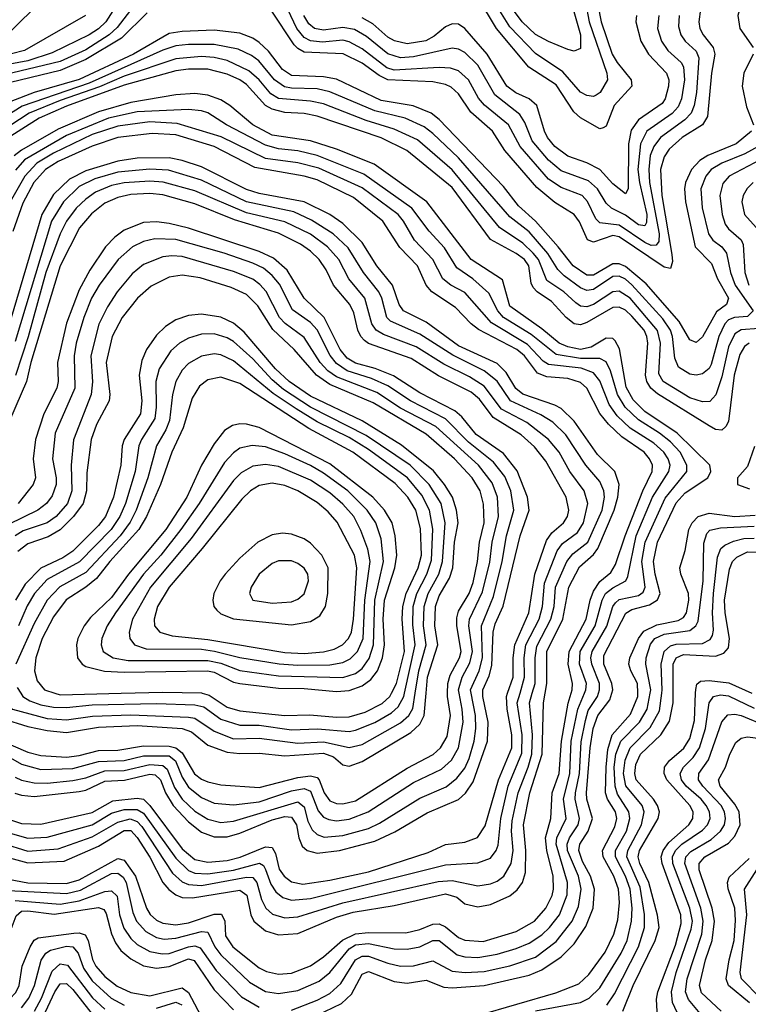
# Model space of a CAD drawing. Header units: inches. Extents: x 501365 to 657855, y 482276 to 547543.
# Tile 67 of 256: x 544585 to 546852, y 489031 to 492097. Entities that reach past the tile are written whole.
import ezdxf

# ---------------------------------------------------------------- set-up
doc = ezdxf.new("R2010")
doc.units = ezdxf.units.IN
doc.header["$MEASUREMENT"] = 0
doc.layers.add('A5448', color=7, linetype='Continuous')
doc.layers.add('A5449', color=7, linetype='Continuous')

msp = doc.modelspace()

# ---------------------------------------------------------------- linework, layer by layer
at = {"layer": 'A5448', "color": 5}
for points, elevation in [([(544430, 489870.6), (544590, 489778.4), (544650, 489762), (544750, 489764.9), (544830, 489786.8), (544910, 489790.7), (544970, 489805.1), (545050, 489805.2), (545069.5, 489789.5), (545090, 489737.9), (545110, 489707.6), (545150, 489675.1), (545190, 489657.4), (545250, 489652.1), (545330, 489661.8), (545430, 489695.7), (545470, 489703.2), (545490, 489694.6), (545513.5, 489633.5), (545530, 489613.8), (545546.3, 489606.3), (545570, 489602.4), (545610, 489607.6), (545669.2, 489630.8), (545810, 489721.5), (545896.9, 489763.1), (545928.7, 489791.3), (545950.5, 489829.5), (545964.8, 489910), (545961.9, 489950), (545951.8, 490000)], 2660), ([(544490, 489627.8), (544590, 489594), (544650, 489592.5), (544810, 489628.3), (544874.9, 489665.1), (544950, 489672.9), (544970, 489670), (544990, 489650.6), (545090, 489515.5), (545130, 489482.5), (545170, 489473.8), (545230, 489478.7), (545271.1, 489488.9), (545350, 489522), (545370, 489519.4), (545380.6, 489500.6), (545391.9, 489451.9), (545407.4, 489430), (545430, 489412.9), (545465.4, 489405.4), (545550, 489417.8), (545670, 489444.1), (545856.1, 489503.9), (545910, 489529), (545970, 489535.8), (546009.1, 489550.9), (546033.1, 489586.9), (546074.7, 489730), (546116.1, 489830), (546116.3, 489870), (546101.9, 489950), (546099.4, 489990), (546102.9, 490000)], 2580), ([(544510, 489859.1), (544610, 489816), (544650, 489805.5), (544730, 489800.4), (544770, 489805.7), (544830, 489821.6), (544890, 489822), (544970, 489836.3), (545050, 489834.9), (545070, 489830), (545090, 489814), (545128.4, 489748.4), (545150, 489731.9), (545170, 489723.5), (545210, 489714.1), (545330, 489705.9), (545450, 489737.1), (545490, 489742.3), (545510, 489737.3), (545516.9, 489730), (545532.5, 489690), (545550, 489664.4), (545570, 489656.1), (545590, 489655), (545630, 489665.1), (545790, 489766.2), (545871.2, 489808.8), (545894.5, 489830), (545914.6, 489865.4), (545925, 489930), (545915.5, 489990), (545915.8, 490000)], 2680), ([(544510, 489576.9), (544610, 489548.6), (544670, 489552), (544810, 489590), (544870, 489626.5), (544910, 489638), (544950, 489637.9), (544970, 489626.6), (545070, 489486.6), (545110, 489448), (545130, 489439.6), (545170, 489436.9), (545250, 489448.8), (545330.5, 489470.5), (545342.9, 489462.9), (545350, 489451.4), (545365.6, 489405.6), (545381.4, 489381.4), (545403.9, 489363.9), (545430, 489355.5), (545490, 489360.2), (545910, 489465.6), (546010, 489471.5), (546050, 489485.9), (546067.7, 489510), (546073.2, 489526.8), (546081.5, 489610), (546105.1, 489710), (546146.8, 489813.2), (546148.2, 489870), (546133.1, 489970), (546141.7, 490000)], 2560), ([(544517.4, 490000), (544536.1, 489970), (544562.3, 489950), (544670, 489921.4), (544730, 489916.6), (544811.6, 489928.4), (544930, 489932.9), (545110, 489925.6), (545130, 489922.4), (545190, 489881.2), (545250, 489857.9), (545330, 489859.8), (545450, 489843.9), (545530, 489848.2), (545610, 489830.8), (545650, 489840.4), (545770, 489907.1), (545795.1, 489930), (545807.8, 489952.2), (545815.5, 490000)], 2740), ([(544530, 489921.4), (544610, 489896.5), (544670, 489883.6), (544730, 489877.5), (544830, 489894.3), (544950, 489899.6), (545090, 489890.4), (545119.6, 489879.6), (545170, 489837.9), (545230, 489816.2), (545270, 489811.6), (545330, 489813.1), (545410, 489804.8), (545530, 489813.6), (545561.5, 489801.5), (545590, 489776.3), (545610, 489773.1), (545650, 489786.8), (545802.1, 489877.9), (545830, 489903.9), (545843.4, 489930), (545849.3, 490000)], 2720), ([(544530, 489493.9), (544610, 489471.8), (544723.1, 489476.9), (544830, 489523.2), (544910, 489572.7), (544930, 489572.1), (544950, 489550.4), (544989.7, 489489.7), (545030.2, 489410.2), (545048.2, 489388.2), (545070, 489371.9), (545090, 489363.9), (545122.3, 489362.3), (545270, 489386.1), (545291, 489371), (545303.8, 489310), (545312.9, 489290), (545350, 489259.9), (545390, 489247), (545450, 489251.9), (545570, 489303), (545621.9, 489318.1), (545750, 489338.8), (545910, 489375.4), (545945, 489365), (545970, 489344.5), (546010, 489334.4), (546050, 489342.1), (546110, 489368.7), (546132.7, 489387.3), (546149.6, 489410), (546158.8, 489441.2), (546160, 489510), (546152.8, 489590), (546172.2, 489690), (546210.6, 489810), (546215, 489970), (546220.2, 490000)], 2520), ([(544530, 489532.7), (544610, 489508), (544704.4, 489515.6), (544810, 489552.2), (544890, 489598.8), (544928.4, 489608.4), (544950, 489600.5), (544964.7, 489584.7), (545059.9, 489439.9), (545090, 489413), (545110, 489404.5), (545150, 489400.6), (545290, 489427.5), (545310, 489425.8), (545322.8, 489410), (545337.3, 489357.3), (545350.3, 489330.3), (545371.7, 489311.7), (545410, 489300.1), (545450, 489303.4), (545590, 489347.6), (545886.8, 489413.2), (545930, 489417), (546010, 489400.1), (546050, 489405.9), (546070, 489415), (546091.1, 489430), (546113.6, 489470), (546120.1, 489510), (546114.9, 489570), (546117.2, 489602.8), (546135.8, 489690), (546167.4, 489770), (546178.2, 489810), (546180, 489870), (546171.5, 489970), (546179.9, 490000)], 2540), ([(544550, 489420.9), (544610, 489409.2), (544730, 489406.9), (544770, 489419), (544890, 489485.5), (544910, 489480.3), (544944.5, 489430), (544978.7, 489330), (544990.9, 489310.9), (545010, 489293.2), (545030, 489283.5), (545070, 489278.6), (545110, 489285), (545190, 489311.7), (545212.2, 489312.2), (545223, 489290), (545224.6, 489244.6), (545247.8, 489210), (545330, 489145), (545353.1, 489133.1), (545390, 489125.1), (545430, 489128.2), (545490, 489151.4), (545530, 489178.5), (545588.7, 489231.3), (545630, 489250.7), (545670, 489254.8), (545785.9, 489254.1), (545830, 489263.6), (545870, 489280.6), (545890, 489281.3), (545910, 489272.7), (545950, 489239.4), (545970, 489231.1), (546027.1, 489227.1), (546130, 489257.8), (546186.8, 489290), (546221.5, 489330), (546241.5, 489370), (546246.1, 489390), (546244.9, 489430), (546225, 489510), (546221, 489550), (546237.7, 489610), (546241.9, 489690), (546263, 489750), (546271, 489850), (546291.6, 489968.4), (546301, 490000)], 2480), ([(544550, 489385.9), (544730, 489376), (544773.3, 489386.7), (544870, 489438.2), (544890, 489439.7), (544906.6, 489426.6), (544916, 489410), (544936.7, 489316.7), (544947.9, 489290), (544977.5, 489257.5), (545010, 489239.1), (545034.4, 489234.4), (545070, 489237.1), (545150, 489258.2), (545170, 489255.3), (545192.2, 489210), (545210, 489184.8), (545300, 489100), (545350, 489071.3), (545390, 489064.3), (545450, 489074.3), (545516.6, 489103.4), (545550.1, 489129.9), (545610, 489203.7), (545630, 489216.3), (545670, 489220.3), (545750, 489204.1), (545790, 489202.9), (545830, 489210.1), (545870, 489230.3), (545890, 489229.8), (545945.6, 489185.6), (545970, 489179.2), (546010, 489177.1), (546070, 489187.2), (546130, 489205), (546170, 489221.7), (546210, 489247.5), (546233.8, 489270), (546264.6, 489310), (546288.1, 489371.9), (546289.6, 489410), (546253.9, 489530), (546255.8, 489550), (546285.6, 489610), (546277.2, 489670), (546296.2, 489750), (546300.7, 489850), (546321.2, 489950), (546342.1, 490000)], 2460), ([(544569, 489689), (544590, 489682.2), (544630, 489678.3), (544770, 489693.8), (544790, 489698.4), (544850, 489725.5), (544910.8, 489729.2), (544990, 489747.3), (545005.7, 489745.7), (545023, 489730), (545038.2, 489690), (545062.6, 489650), (545110, 489599.4), (545150, 489567.1), (545190, 489552.5), (545230, 489552.7), (545270, 489564.4), (545370, 489605.2), (545410, 489615.7), (545430, 489613.8), (545445.5, 489590), (545453, 489550), (545463.8, 489523.8), (545479.5, 489510), (545510, 489501.9), (545580.3, 489510), (545690, 489539.5), (545751.6, 489568.4), (545852.6, 489627.4), (545950, 489669.1), (545971.9, 489688.1), (545996.3, 489723.7), (546040.8, 489850), (546042, 489910), (546025.5, 489990), (546025.8, 490000)], 2620), ([(544570, 489738.5), (544590, 489729.3), (544630, 489720.9), (544670, 489719.9), (544750, 489727.8), (544790, 489736.5), (544850, 489758.2), (544910, 489759.6), (544990, 489777.6), (545030, 489774.9), (545043.8, 489763.8), (545066.7, 489706.7), (545090, 489670.4), (545130, 489633), (545170, 489607.5), (545210, 489597.1), (545250, 489601.1), (545450, 489661.5), (545470, 489646.3), (545481.7, 489601.7), (545494.7, 489574.7), (545510, 489560.2), (545532.1, 489552.1), (545590, 489556.4), (545670, 489578.7), (545704.6, 489595.4), (545830, 489672.5), (545911.3, 489708.7), (545945.1, 489734.9), (545970, 489766.7), (545983.7, 489796.3), (545999.1, 489850), (546004.2, 489890), (546003, 489930), (545989.3, 490000)], 2640), ([(544587.7, 490000), (544593.9, 489990), (544616.1, 489976.1), (544650, 489963.6), (544690, 489956.4), (544730, 489955.4), (544810, 489963.8), (545010, 489968), (545130, 489963.5), (545157.6, 489957.6), (545210, 489919.1), (545270, 489900), (545330, 489900.5), (545430, 489886.1), (545511.5, 489888.5), (545610, 489880.9), (545630, 489884.4), (545690, 489908.9), (545741.8, 489938.2), (545762.5, 489957.5), (545779.9, 489990), (545782.1, 490000)], 2760), ([(544693.8, 490000), (544710, 489995), (544900.5, 490000)], 2780), ([(545152.5, 490000), (545173.9, 489993.9), (545230, 489956.3), (545270, 489944.7), (545410, 489930.7), (545487.3, 489932.7), (545570, 489925.3), (545610, 489926.7), (545659.4, 489940.6), (545712.1, 489967.9), (545736.9, 489990), (545742, 490000)], 2780), ([(545430, 489013.4), (545510, 489044), (545550, 489064.5), (545584.2, 489095.8), (545630, 489169.7), (545650, 489180.7), (545670, 489181.3), (545730, 489158.9), (545770, 489149.5), (545810, 489150.6), (545870, 489166.6), (545930, 489133.9), (545970.5, 489130.5), (546030, 489133.6), (546110, 489150.5), (546190, 489178.3), (546253.6, 489226.4), (546304.4, 489290), (546324.1, 489335.9), (546332.2, 489390), (546323.3, 489430), (546289.8, 489510), (546288, 489530), (546295.5, 489550), (546322.5, 489590), (546326.8, 489610), (546313.1, 489670), (546314, 489690), (546326.7, 489750), (546331.8, 489848.2), (546345, 489915), (546354.2, 489945.8), (546383.1, 489990), (546386.1, 490000)], 2440), ([(545430, 488958.5), (545586.3, 489033.7), (545617.2, 489062.8), (545650, 489124.8), (545670, 489132.9), (545750, 489102.4), (545790, 489097.5), (545850, 489106.5), (545905, 489085), (545930, 489082.4), (546030, 489089.4), (546170, 489122.4), (546210, 489139), (546270, 489179), (546310, 489219), (546346.9, 489273.1), (546368.8, 489330), (546373.4, 489390), (546361.3, 489430), (546336.2, 489476.2), (546325, 489510), (546327.9, 489530), (546353.2, 489570), (546366.7, 489610), (546349.6, 489670), (546348.5, 489690), (546359.6, 489830), (546369.6, 489890.4), (546383.6, 489930), (546421.3, 489978.7), (546427.6, 490000)], 2420), ([(546010, 488996.3), (546252.9, 489067.1), (546324.8, 489095.2), (546355.6, 489124.4), (546406.4, 489193.6), (546433.5, 489250), (546445.9, 489294.1), (546451.5, 489348.5), (546448.2, 489390), (546433.4, 489430), (546400, 489490), (546398.3, 489510), (546436.6, 489583.4), (546442.5, 489610), (546438.6, 489630), (546413.7, 489670), (546407.2, 489690), (546409.3, 489770), (546415, 489825), (546428.9, 489870), (546485.6, 489934.4), (546508.6, 489990), (546508.4, 490000)], 2380), ([(546190, 489011.1), (546330, 489037.2), (546357.2, 489050), (546390, 489082.5), (546456.1, 489190), (546475.3, 489230), (546488.5, 489290), (546490.7, 489330), (546484.2, 489390), (546469.8, 489430), (546438.8, 489490), (546438.8, 489510), (546473.1, 489570), (546482.9, 489610), (546480.5, 489630), (546445, 489685), (546437.5, 489710), (546435, 489770), (546440, 489810), (546455.2, 489850), (546513.5, 489910), (546537.2, 489950), (546546.8, 490000)], 2360), ([(546412, 489028), (546435.8, 489064.2), (546510.2, 489210), (546529.5, 489270.5), (546529.3, 489310.7), (546515.7, 489395.7), (546474.3, 489490), (546476.8, 489510), (546520, 489590), (546527.6, 489630), (546521.5, 489650), (546471.1, 489711.1), (546463.4, 489750), (546468.4, 489791.6), (546484.5, 489830), (546546.9, 489893.1), (546575.5, 489944.5), (546583, 490000)], 2340), ([(546461.9, 489010), (546493.6, 489090), (546562.5, 489230), (546574.3, 489270), (546570, 489309), (546543, 489410), (546514.4, 489470), (546509.4, 489490), (546513.8, 489510), (546571.9, 489610), (546575.4, 489630), (546570, 489650), (546557.3, 489670), (546503.4, 489730), (546498.5, 489750), (546502.4, 489777.6), (546516.1, 489810), (546580.1, 489870), (546607.2, 489912.8), (546618.7, 489970), (546618.6, 490000)], 2320), ([(546569, 488990), (546566.7, 489046.7), (546570.4, 489070), (546625, 489215), (546643.1, 489283.1), (546642, 489310), (546583.6, 489470), (546581, 489490), (546587.3, 489510), (546605, 489535), (546667.4, 489590), (546679.9, 489610), (546680.2, 489630), (546670.5, 489650), (546598.4, 489730), (546590.2, 489750), (546591.3, 489770), (546607.1, 489790), (546651.2, 489828.8), (546670, 489858.3), (546684.8, 489915.2), (546688.1, 490000)], 2280), ([(546637.5, 488990), (546616.5, 489036.5), (546613.2, 489070), (546627.7, 489130), (546674.4, 489265.6), (546678.3, 489290), (546670.6, 489330), (546617.3, 489470), (546616.4, 489490), (546625.4, 489510), (546645.4, 489530), (546710, 489573), (546725.2, 489590), (546733, 489610), (546731.3, 489630), (546721.4, 489650), (546705, 489670), (546658.7, 489710), (546644.2, 489730), (546640.1, 489750), (546650.9, 489770), (546680, 489800), (546700.3, 489830), (546718.6, 489890), (546730.2, 489969.8), (546743.8, 489990), (546765.7, 489994.3), (546790, 489991.3), (546870, 489953.1)], 2260), ([(546712.5, 488990), (546666.1, 489046.1), (546657, 489070), (546661.8, 489110), (546707.3, 489250), (546711.9, 489290), (546704.8, 489330), (546654.4, 489470), (546657.6, 489490), (546673, 489507), (546736.2, 489543.8), (546765.5, 489570), (546777.9, 489590), (546781.6, 489610), (546778, 489630), (546767.4, 489650), (546710.2, 489710), (546697.1, 489730), (546697.9, 489750), (546727.9, 489792.1), (546769.6, 489910.4), (546788, 489932), (546810, 489934.4), (546829.9, 489930.1), (546910, 489897.3)], 2240), ([(546767.7, 489010), (546706.5, 489066.5), (546700.2, 489090), (546719.2, 489170), (546739.2, 489230), (546746.8, 489290), (546739.5, 489330), (546698.9, 489450), (546699.2, 489470), (546716.6, 489490), (546790, 489532.9), (546810, 489554.5), (546826.8, 489590), (546823.3, 489630), (546810, 489654.1), (546764.2, 489710), (546759.5, 489730), (546781.3, 489770), (546794.1, 489810), (546813.3, 489846.7), (546830, 489859.8), (546850, 489863.8), (546930, 489854.1)], 2220), ([(546855.6, 489035.6), (546790.2, 489090), (546782.9, 489110), (546792.1, 489170), (546807.7, 489230), (546812.6, 489292.6), (546810.5, 489330), (546789.7, 489390.3), (546787.5, 489410), (546792.7, 489427.3), (546854.5, 489485.5)], 2180), ([(546890.3, 489050.3), (546831.3, 489110), (546826.7, 489130), (546847.2, 489310), (546840.1, 489390), (546878.5, 489450)], 2160), ([(544570, 489354.9), (544710, 489343.4), (544770, 489353.8), (544850, 489382.9), (544870, 489384.4), (544888, 489368), (544895.5, 489310), (544908.3, 489268.3), (544930, 489235.8), (544950, 489217.9), (544990, 489195.1), (545027.9, 489187.9), (545050, 489189.8), (545110.3, 489210.3), (545130, 489213.3), (545146.5, 489206.5), (545196, 489136), (545274.5, 489054.5), (545330, 489022.1)], 2440), ([(544250, 489023.6), (544267.1, 489032.9), (544404.2, 489075.8), (544492.3, 489147.7), (544510.5, 489169.5), (544551.9, 489248.1), (544573.5, 489306.5), (544590, 489321), (544610, 489322.4), (544691.7, 489311.7), (544830, 489332.1), (544846, 489326), (544854.1, 489314.1), (544870, 489250.8), (544882.2, 489222.2), (544898.8, 489198.8), (544930, 489172.4), (544970, 489151.1), (545010, 489143.4), (545050, 489148.7), (545110, 489173.1), (545127.4, 489167.4), (545190, 489076.3), (545250, 489013.9)], 2420), ([(544470, 489023), (544530, 489034.8), (544552.7, 489047.3), (544572.3, 489067.7), (544583.3, 489090), (544592.3, 489150), (544617, 489210), (544629.3, 489230.7), (544642.1, 489237.9), (544752.9, 489252.9), (544770, 489254.1), (544787.9, 489247.9), (544797.6, 489230), (544810.7, 489170.7), (544821.8, 489150), (544850, 489117.9), (544887.9, 489087.9), (544930, 489067.7), (544990, 489057.3), (545090, 489082), (545110, 489067.9), (545158, 488978)], 2380), ([(544590, 489019.8), (544612.5, 489050), (544630.2, 489090), (544651.3, 489168.7), (544665.4, 489190), (544680.5, 489199.5), (544730, 489211.9), (544750.2, 489210.2), (544767, 489190), (544783.4, 489143.4), (544810, 489104.7), (544869.4, 489050), (544910, 489028.9)], 2360), ([(544630.2, 489010), (544652.4, 489050), (544685.4, 489134.6), (544710, 489157.7), (544733.5, 489153.5), (544811.2, 489051.2), (544850, 489015.7)], 2340), ([(544650, 488976.7), (544694.1, 489070), (544710, 489094.4), (544730, 489096), (544750, 489077.4), (544810, 489000.9)], 2320), ([(545010, 489019.5), (545070, 489038.1), (545089.1, 489029.1)], 2360)]:
    msp.add_lwpolyline(points, dxfattribs=dict(at, elevation=elevation))
at = {"layer": 'A5449', "color": 5}
for points, elevation in [([(546882.4, 492277.6), (546830.7, 492150), (546819.3, 492110), (546825.5, 492070), (546866.7, 492010)], 2320), ([(546307.2, 492130), (546329.7, 492050), (546330, 492007.3), (546310, 491999), (546290, 492004.4), (546230, 492028.5), (546190, 492051.3), (546148.8, 492090), (546038.3, 492238.3)], 2140), ([(546637.3, 492110), (546635.3, 492075.3), (546642.6, 492050), (546656.1, 492030), (546690, 491998.5), (546698.3, 491978.3), (546690.9, 491870), (546683.9, 491830), (546673.9, 491806.1), (546654.8, 491785.2), (546578.7, 491730), (546557.6, 491702.4), (546546.4, 491673.6), (546542.1, 491630), (546544.6, 491590), (546574.5, 491430), (546573.6, 491406.4), (546565.4, 491394.6), (546550, 491393.8), (546530, 491403.2), (546450, 491457.5), (546390, 491464), (546377.3, 491477.3), (546351.3, 491531.3), (546334.6, 491550), (546270, 491574.2), (546230, 491599.9), (546141.8, 491701.8), (546106.1, 491770), (546030.8, 491830.8), (546012.9, 491852.9), (545981, 491910), (545950, 491937.5), (545925.6, 491945.6), (545890, 491948.5), (545750, 491939.4), (545727.1, 491947.1), (545650, 492006.3), (545610, 492028.4), (545590, 492033), (545527, 492027), (545490, 492030.8), (545470, 492041.6), (545446.7, 492070), (545390, 492190.9)], 2260), ([(544905.8, 492174.2), (544852.7, 492090), (544830, 492068.7), (544800.8, 492050), (544685.9, 491994.1), (544610, 491968.6), (544508.7, 491950)], 2240), ([(544950, 492153.6), (544887.5, 492072.5), (544863.1, 492050), (544790, 492003.1), (544710, 491966.9), (544510, 491919.2)], 2260), ([(544647.2, 492150), (544557.8, 492062.2)], 2180), ([(546383.3, 492143.3), (546393.9, 492090), (546428.6, 491990), (546443.8, 491963.8), (546487.9, 491910), (546489.7, 491890.3), (546434.6, 491830), (546410, 491765.7), (546399.9, 491760.1), (546390, 491756.6), (546330, 491791.5), (546308.7, 491810), (546253.8, 491893.8), (546168.7, 491948.7), (546068, 492070), (546010, 492166.7)], 2180), ([(546345.5, 492150), (546356.5, 492090), (546411.4, 491930), (546413.8, 491910), (546391.1, 491870), (546378.1, 491861.9), (546370, 491857.7), (546350, 491860.6), (546330, 491871.5), (546274.6, 491934.6), (546190, 491991.5), (546110, 492074.5), (546057.9, 492157.9)], 2160), ([(544981.6, 492118.4), (544900.9, 492039.1), (544790, 491972.5), (544710, 491938.9), (544526.3, 491893.7)], 2280), ([(546703.4, 492130), (546697.8, 492090), (546701.6, 492070), (546711.7, 492050), (546742.7, 492010), (546747.7, 491990), (546737.2, 491930), (546725, 491795), (546709.2, 491770), (546646.1, 491730), (546606, 491694), (546590.2, 491669.8), (546579.3, 491630), (546583.3, 491550), (546614.3, 491365.7), (546615.9, 491344.1), (546610, 491322.6), (546590, 491326.3), (546450, 491420.4), (546430, 491424.7), (546370, 491403.7), (546351.6, 491411.6), (546327, 491467), (546310, 491489.9), (546250, 491527.4), (546194.2, 491574.2), (546094.6, 491690), (546055.5, 491750), (545988.5, 491808.5), (545950, 491866.5), (545927.1, 491887.1), (545910, 491895), (545870, 491903.1), (545730, 491909.3), (545703, 491923), (545650, 491961.8), (545591.1, 491991.1), (545470, 491996), (545450, 492007.1), (545439.1, 492019.1), (545367, 492127)], 2280), ([(544789.6, 492110.4), (544599.1, 492000.9), (544476.9, 491970)], 2220), ([(546573.3, 492110), (546569.7, 492070), (546581.6, 492030), (546601.2, 492001.2), (546643.3, 491963.3), (546650.3, 491950), (546653.5, 491910), (546644.3, 491850), (546634.2, 491825.8), (546615.6, 491804.4), (546536.8, 491750), (546516.2, 491710), (546508.5, 491630), (546513.3, 491590), (546536, 491490), (546534.9, 491465.1), (546530, 491455), (546510, 491458.6), (546470, 491488.2), (546426.4, 491510), (546410, 491526), (546382.9, 491570), (546354.9, 491594.9), (546270, 491626.8), (546230, 491659.4), (546179.9, 491719.9), (546156.7, 491776.7), (546141.3, 491801.3), (546063, 491863), (546010, 491955.3), (545970, 491995.1), (545950, 492005.4), (545930, 492007.9), (545810, 491981), (545770, 491977.7), (545730, 491990.7), (545664.3, 492044.3), (545626.4, 492066.4), (545590, 492072.4), (545530, 492064.2), (545502.3, 492070), (545484.2, 492084.2), (545469.1, 492110)], 2240), ([(546504.1, 492110), (546502.3, 492090), (546518.1, 492030), (546541.9, 491990), (546597.9, 491930), (546604.7, 491910), (546604.2, 491890), (546593.5, 491850), (546583.8, 491836.2), (546510, 491784.8), (546487.5, 491752.5), (546479.7, 491710), (546478.1, 491570), (546470, 491555), (546430, 491586.2), (546390, 491630), (546350, 491651.6), (546290, 491672.4), (546250, 491702.3), (546227.5, 491730), (546217.6, 491750), (546193.6, 491830), (546169.9, 491850), (546128.8, 491868.8), (546101, 491890), (546039.8, 491990), (545970, 492069.1), (545950, 492083.1), (545930, 492083.9), (545910, 492074.2), (545874.6, 492045.4), (545848.5, 492031.5), (545790, 492021.8), (545751.3, 492031.3), (545730, 492043), (545683.5, 492083.5), (545650, 492103)], 2220), ([(546861.9, 491750), (546814.3, 491710), (546726.1, 491673.9), (546701.3, 491658.7), (546675.1, 491630), (546656.7, 491590), (546653.5, 491570), (546656.3, 491530), (546686.4, 491390), (546737.5, 491337.5), (546756.6, 491290), (546790.3, 491230), (546784, 491210), (546752.6, 491187.4), (546710, 491109.2), (546690, 491092.2), (546670, 491100.5), (546637.2, 491157.2), (546534.7, 491274.7), (546470, 491328.8), (546450, 491337.2), (546430, 491337.1), (546370, 491301.2), (546350, 491301.7), (546306.9, 491330), (546260.8, 491390), (546189.6, 491469.6), (546137.1, 491517.1), (546090, 491577.6), (545890, 491786.3), (545865.6, 491805.6), (545809, 491829), (545710, 491845.1), (545570, 491911.3), (545530, 491918.8), (545430, 491923.1), (545401.9, 491941.9), (545358.7, 491998.7), (545330, 492025.9), (545310, 492039.1), (545270, 492055.1), (545190, 492063.8), (545090, 492060), (545050, 492053.9), (544939, 491990), (544770, 491910.8), (544630, 491870), (544557.4, 491842.6)], 2320), ([(546934.1, 491730), (546841.1, 491678.9), (546770, 491650), (546736.9, 491630), (546719.5, 491610), (546704.3, 491570), (546708.5, 491511.5), (546727.7, 491430), (546742.1, 491410), (546769.6, 491389.6), (546784.7, 491370), (546796.5, 491310), (546811.5, 491270), (546867, 491190), (546850, 491173), (546808.8, 491170), (546790, 491162.3), (546778.6, 491150), (546760, 491110), (546736.5, 491023.5), (546730, 491010.4), (546710, 490994.5), (546690, 490990.3), (546670, 490992.9), (546634.8, 491014.8), (546623.3, 491043.3), (546616.1, 491110), (546610, 491130), (546585.8, 491165.8), (546490, 491271.7), (546470, 491288.8), (546450, 491298.2), (546430, 491297.3), (546370, 491256.7), (546350, 491254), (546330, 491262.5), (546279.5, 491299.5), (546259, 491319), (546228.4, 491368.4), (546170, 491436.4), (546110, 491483.4), (545950, 491666.7), (545870, 491742.9), (545843, 491763), (545784.1, 491790), (545690, 491813.6), (545550, 491872.8), (545510, 491881.3), (545430, 491883.6), (545408.2, 491888.2), (545377.1, 491910), (545328.5, 491968.5), (545305.7, 491985.7), (545264.9, 492004.9), (545190, 492020), (545110, 492020), (545070, 492015.4), (545030, 492002), (544800.6, 491899.4), (544592.5, 491827.5), (544436.5, 491730)], 2340), ([(546940.2, 491139.8), (546830, 491130.8), (546810, 491118.3), (546790, 491077.9), (546770, 490984.7), (546751.4, 490928.6), (546732, 490908), (546710, 490906.9), (546670, 490919.9), (546587.6, 490970), (546574.1, 490994.1), (546579.3, 491090), (546569.3, 491129.3), (546484.4, 491230), (546450, 491252.1), (546430, 491249.7), (546370, 491210.4), (546350, 491202.8), (546330, 491205.1), (546315.3, 491215.3), (546277.6, 491250), (546225.2, 491285.2), (546199.1, 491350), (546182.4, 491370), (546150, 491401.6), (546077.7, 491450), (545930, 491629.9), (545822.4, 491722.4), (545750, 491756.5), (545662.8, 491782.8), (545530, 491835), (545490, 491843.4), (545390, 491851.9), (545366.2, 491866.2), (545329.3, 491909.3), (545297.7, 491937.7), (545230, 491969.7), (545190, 491979), (545150, 491981.9), (545070, 491974.7), (544910, 491920.9), (544832.6, 491887.4), (544710, 491845.4), (544613.9, 491806.1), (544468.9, 491711.1)], 2360), ([(546867.5, 491990), (546838.6, 491930), (546833.2, 491890), (546846.1, 491826.1), (546867.8, 491770)], 2320), ([(546854.5, 491090), (546840.7, 491079.3), (546825.4, 491054.6), (546807.9, 490990), (546790, 490845.8), (546782.1, 490830), (546770, 490818.7), (546750, 490821), (546730, 490832.2), (546570, 490932.4), (546548.9, 490950), (546536.8, 490970), (546531.7, 490990), (546539.3, 491090), (546536.6, 491110), (546527.5, 491130), (546490, 491174.3), (546470, 491192), (546450, 491201.8), (546430, 491200.9), (546350, 491154.2), (546330, 491147.2), (546310, 491150.2), (546285, 491170), (546239.5, 491219.5), (546194.5, 491250), (546182.9, 491262.9), (546176.8, 491276.8), (546169.3, 491330), (546155.3, 491350), (546130, 491369.1), (546050, 491412.9), (545930, 491574.2), (545789.5, 491690), (545710, 491728.9), (545510, 491796.6), (545470, 491805), (545410, 491807.7), (545370, 491818.1), (545349.7, 491830), (545290, 491895.5), (545269.5, 491910), (545230, 491927.7), (545170, 491942.4), (545110, 491942.4), (545070, 491937.2), (544910, 491892.8), (544730, 491827.6), (544645.2, 491790), (544525.8, 491714.2)], 2380), ([(546427.6, 490000), (546430.6, 490010), (546427.1, 490030), (546402.3, 490090), (546402.7, 490117.3), (546471.1, 490248.9), (546490, 490260), (546544.6, 490275.4), (546569.4, 490290.6), (546577.9, 490310), (546562, 490370), (546556.8, 490410), (546570, 490469.6), (546627.8, 490592.2), (546656, 490624), (546725.9, 490670), (546735.6, 490690), (546732.1, 490710), (546630.5, 490810), (546530, 490877.3), (546493.5, 490913.5), (546472.4, 490952.4), (546451.7, 491071.7), (546437.4, 491097.4), (546430, 491103.8), (546410, 491105.4), (546362.9, 491077.1), (546330, 491070.3), (546290, 491077.9), (546263.3, 491090), (546210, 491134.2), (546110, 491205.2), (546087.1, 491287.1), (545989.3, 491350), (545851.9, 491530), (545687.2, 491647.2), (545570, 491693.4), (545490, 491719.3), (545370, 491737.5), (545309.8, 491769.8), (545238.4, 491830), (545210, 491847.8), (545170, 491861.8), (545130, 491866.7), (545070, 491863.2), (544930, 491839.4), (544829.5, 491810.5), (544704.1, 491755.9), (544590, 491690.3), (544567.5, 491672.5)], 2420), ([(546386.1, 490000), (546389.1, 490010), (546388.6, 490030), (546364.6, 490090), (546361.8, 490110), (546365.8, 490130), (546411.8, 490208.2), (546430.5, 490269.5), (546438.9, 490281.1), (546450, 490291.6), (546510, 490304.5), (546525.1, 490314.9), (546531.1, 490330), (546521, 490410), (546531.3, 490470), (546593.4, 490606.6), (546660.6, 490690), (546661.1, 490710), (546640, 490750), (546610, 490782.3), (546575.2, 490810), (546510, 490850.6), (546469.1, 490890), (546445, 490930), (546423.3, 491003.3), (546410, 491031.6), (546390, 491041.9), (546330, 491041.7), (546254.4, 491054.4), (546176.3, 491116.3), (546089.9, 491169.9), (546072.5, 491190), (546044.9, 491244.9), (545994.7, 491290), (545944.8, 491324.8), (545906.4, 491386.4), (545858.5, 491438.5), (545805.3, 491510), (545655.8, 491615.8), (545510, 491674.2), (545450, 491688.1), (545390, 491694.7), (545350, 491705.8), (545227.7, 491770), (545170, 491806.9), (545150, 491813.5), (545110, 491817.5), (544950, 491810.3), (544860.6, 491790), (544730, 491736.2), (544599.8, 491660.2), (544571.5, 491628.5)], 2440), ([(546342.1, 490000), (546346.2, 490010), (546348.1, 490030), (546327.1, 490090), (546329.1, 490130), (546375.5, 490210), (546397.2, 490290), (546407.9, 490310), (546430, 490328.2), (546470.6, 490349.4), (546476.7, 490363.3), (546503, 490490), (546553.9, 490610), (546605.1, 490690), (546608.9, 490710), (546603, 490730), (546589.4, 490750), (546558.1, 490778.1), (546484.6, 490824.6), (546443.6, 490863.6), (546419, 490899), (546390, 490972.8), (546370, 490997.8), (546331.5, 491011.5), (546230, 491023.4), (546214, 491034), (546165.1, 491085.1), (546053.1, 491153.1), (545970, 491247.8), (545926.4, 491270), (545901.7, 491290), (545870.5, 491350.5), (545813.4, 491410), (545778.5, 491470), (545761.9, 491490), (545650, 491573.1), (545515, 491635), (545450, 491650.9), (545350, 491665.1), (545211.8, 491731.8), (545074.1, 491774.1), (544990, 491779), (544890, 491765.9), (544810, 491739.4), (544690, 491681.1), (544638.1, 491650), (544600.9, 491610), (544554.6, 491530)], 2460), ([(546301, 490000), (546304, 490010), (546305.4, 490030), (546291.2, 490090), (546294.2, 490130), (546347.2, 490230), (546359.6, 490290), (546370, 490317.5), (546390, 490347.7), (546423.9, 490376.1), (546439, 490401), (546468.8, 490490), (546524.1, 490630), (546553.4, 490690), (546554.3, 490710), (546545.1, 490730), (546527.8, 490750), (546458.1, 490798.1), (546417.2, 490837.2), (546390.5, 490870.5), (546350, 490949.1), (546330, 490967.1), (546290, 490979.5), (546225.3, 490985.3), (546196.5, 490996.5), (546155.1, 491050), (546132.1, 491070), (546012.2, 491132.2), (545989.3, 491150), (545940.9, 491200.9), (545867.5, 491250), (545850, 491270), (545822.6, 491330), (545767.7, 491387.7), (545714.5, 491470), (545623.5, 491543.5), (545510, 491598.8), (545469.8, 491610), (545316.3, 491636.3), (545190, 491702), (545070, 491738), (544997.3, 491742.7), (544890, 491730), (544810, 491703.5), (544704.5, 491655.5), (544665.3, 491630), (544628.6, 491590), (544594, 491526), (544562.7, 491437.3)], 2480), ([(546220.2, 490000), (546225.3, 490030), (546224.6, 490130), (546274.5, 490230), (546294, 490330), (546326.3, 490393.7), (546370, 490431.4), (546383.4, 490450), (546434.9, 490570), (546446.1, 490610), (546450, 490650), (546437.1, 490690), (546383, 490743), (546310, 490846.4), (546270, 490886.2), (546250, 490897), (546150, 490931.4), (546129, 490949), (546098.3, 490998.3), (546070, 491025.9), (545950, 491081.3), (545850, 491155.1), (545778.8, 491190), (545765.2, 491210), (545744.4, 491270), (545695.7, 491330), (545650, 491403.6), (545590, 491462), (545550, 491490.5), (545469.8, 491529.8), (545330, 491555.6), (545290, 491567.7), (545150, 491638.6), (545090, 491658.8), (545050, 491666.3), (544950, 491665.4), (544890, 491656.7), (544790, 491626.2), (544739.3, 491600.7), (544690, 491552.9), (544653, 491490), (544546.1, 491130)], 2520), ([(546930, 491682), (546792.2, 491610), (546772.7, 491587.3), (546763.4, 491550), (546770.3, 491490.3), (546780.4, 491460.4), (546790, 491445.5), (546830, 491411.4), (546836.6, 491396.6), (546841.4, 491310), (546853.8, 491270)], 2360), ([(546179.9, 490000), (546188.3, 490030), (546188.8, 490110), (546193.8, 490146.2), (546238, 490230), (546248.1, 490270), (546251.8, 490330), (546287.7, 490410), (546305.8, 490434.2), (546352.9, 490470), (546397, 490570), (546404.6, 490610), (546402.2, 490630), (546390, 490658.6), (546346.2, 490710), (546284.1, 490804.1), (546243.9, 490843.9), (546206.4, 490866.4), (546112, 490910), (546070.9, 490970.9), (546030, 491003.6), (545932.2, 491052.2), (545830, 491118.2), (545738.2, 491158.2), (545726.8, 491170), (545711.9, 491230), (545702.5, 491250), (545654.3, 491310), (545606.5, 491386.5), (545560.5, 491430), (545492.9, 491472.9), (545438.2, 491498.2), (545290, 491530.1), (545150, 491597.2), (545047.9, 491627.9), (544990, 491631.1), (544890, 491621.9), (544818.4, 491601.6), (544770, 491577.6), (544720.7, 491530), (544683.7, 491470), (544570, 491095)], 2540), ([(546141.7, 490000), (546156, 490050), (546154.8, 490110), (546160, 490150), (546201, 490230), (546211.2, 490270), (546217.3, 490342.7), (546257, 490443), (546274.1, 490465.9), (546320.2, 490499.8), (546338.8, 490530), (546353.1, 490590), (546341.4, 490630), (546297, 490690), (546263.1, 490750), (546230, 490789.9), (546162.7, 490842.7), (546084.2, 490884.2), (546030, 490955.6), (545984.4, 490984.4), (545904.4, 491024.4), (545818.1, 491078.1), (545717.1, 491117.1), (545694.2, 491130), (545680.9, 491150), (545658.7, 491230), (545609, 491290), (545578, 491350), (545542.3, 491390), (545490, 491428.7), (545410, 491467.6), (545290, 491495.7), (545130, 491564.3), (545031.5, 491591.5), (544990, 491594.4), (544910, 491589.4), (544870, 491580.7), (544820.2, 491559.8), (544790, 491538.6), (544760.2, 491510), (544729.8, 491470), (544710, 491430.4), (544665.8, 491310), (544610.8, 491109.2), (544571.2, 490988.8)], 2560), ([(546866.8, 491590), (546848.2, 491571.8), (546836.3, 491550), (546832.1, 491530), (546840.7, 491490), (546876.4, 491450)], 2380), ([(546102.9, 490000), (546120.4, 490050), (546120.5, 490110), (546125.9, 490150), (546169.1, 490250), (546187.3, 490370), (546224.2, 490475.8), (546241.1, 490498.9), (546277.1, 490530), (546289.6, 490550), (546294, 490570), (546285.7, 490610), (546222.3, 490722.3), (546186.9, 490766.9), (546144.7, 490804.7), (546058.3, 490858.3), (546015.1, 490915.1), (545990, 490937.6), (545888.2, 490988.2), (545802.5, 491042.5), (545670, 491088.4), (545657.6, 491097.6), (545646, 491110), (545637, 491130), (545623.9, 491183.9), (545612.3, 491210), (545560.8, 491270), (545538.2, 491318.2), (545516.8, 491350), (545490, 491376.5), (545458.4, 491398.4), (545390, 491432.5), (545253.4, 491473.4), (545130, 491523.7), (545030, 491551.4), (544990, 491556), (544930, 491553), (544890, 491543.4), (544850, 491525.4), (544807.7, 491492.3), (544770.9, 491449.1), (544710.7, 491330), (544619, 491030), (544606.2, 490970), (544536.3, 490810)], 2580), ([(546025.8, 490000), (546026, 490010), (546045.7, 490054.3), (546054.1, 490085.9), (546058.3, 490190), (546064.4, 490215.6), (546089.5, 490270.5), (546142.3, 490490), (546170.5, 490570), (546165.1, 490610), (546132.7, 490692.7), (546090, 490746), (546005.5, 490805.5), (545960.5, 490860.5), (545939.2, 490879.2), (545830, 490935), (545747.8, 490987.8), (545691.1, 491011.1), (545630, 491027.6), (545603.2, 491043.2), (545581.9, 491070), (545531.9, 491170), (545470.2, 491230), (545416.9, 491316.9), (545374.4, 491354.4), (545330, 491375.1), (545110, 491447.3), (545050, 491462.5), (545010, 491467.7), (544970, 491465.6), (544910, 491441.8), (544880.4, 491419.6), (544851.9, 491390), (544802.7, 491317.3), (544770, 491256.2), (544730, 491152.4), (544702.6, 491030), (544703.9, 490970), (544699.6, 490950), (544660.1, 490870), (544633.7, 490790), (544626.8, 490730), (544633.3, 490670), (544626.2, 490650), (544579.5, 490590)], 2620), ([(545989.3, 490000), (545987.3, 490010), (546014.1, 490070), (546024.7, 490110), (546021.4, 490210), (546058.6, 490301.4), (546086.2, 490410), (546099.9, 490490), (546121.9, 490570), (546112.7, 490630), (546094.3, 490674.3), (546059.1, 490719.1), (545981.3, 490781.3), (545910, 490854.1), (545801, 490910), (545730, 490956.6), (545679.8, 490979.8), (545603.8, 491003.8), (545570, 491026), (545550.9, 491050.9), (545510, 491131.3), (545490, 491154.3), (545434, 491194), (545393, 491273), (545370, 491300.9), (545343.1, 491323.1), (545310, 491339.3), (545221.2, 491370), (545070, 491412.1), (545004.9, 491415.1), (544970, 491406.6), (544935.8, 491390), (544891.3, 491350), (544831.4, 491270), (544807.9, 491230), (544784.6, 491170), (544760.6, 491090), (544753.9, 491050), (544755.7, 490950), (544694.6, 490810), (544686.5, 490730), (544697.9, 490670), (544697.7, 490650), (544685.3, 490614.7), (544667.7, 490590), (544640.9, 490570), (544550, 490525.4)], 2640), ([(545951.8, 490000), (545949.8, 490010), (545961.6, 490050), (545985.9, 490094.1), (545993.9, 490130), (545982.6, 490210), (545984.7, 490230), (546025, 490315), (546047.8, 490407.8), (546055, 490470), (546074.6, 490550), (546071.4, 490610), (546055, 490655), (546011.9, 490710), (545879.9, 490830), (545770, 490887.5), (545695.8, 490935.8), (545570, 490985.3), (545543.5, 491003.5), (545519.8, 491030), (545470, 491107.7), (545410.6, 491150.6), (545392.7, 491170), (545351.1, 491251.1), (545332.3, 491272.3), (545310, 491288.5), (545250, 491313.3), (545090, 491359.5), (545057.9, 491362.1), (545030, 491358.3), (544970, 491334.5), (544934.7, 491305.3), (544887.8, 491250), (544857.3, 491202.7), (544831.3, 491148.7), (544805.7, 491050), (544810.6, 490969.4), (544806.6, 490930), (544751.7, 490788.3), (544744.6, 490710), (544747.3, 490630), (544733.4, 490590), (544698.2, 490550), (544670, 490530.2), (544595, 490505), (544570, 490489.9)], 2660), ([(545915.8, 490000), (545916.6, 490030), (545924.5, 490055.5), (545953.5, 490110), (545958.5, 490130), (545945.3, 490210), (545945.2, 490234.8), (545950, 490254.9), (545983.4, 490310), (545995.8, 490344.2), (546009.8, 490410), (546015, 490470), (546030.4, 490530), (546028.3, 490588.3), (546017.3, 490630), (545992.7, 490670), (545937.3, 490730), (545850, 490806), (545684.2, 490904.2), (545550, 490961.3), (545507.8, 490990), (545438.4, 491070), (545372.4, 491132.4), (545326.1, 491206.1), (545290, 491241.3), (545242.9, 491262.9), (545146.6, 491293.4), (545090, 491301.2), (545050, 491294.8), (544993.3, 491266.7), (544950.9, 491230), (544903.5, 491170), (544872.8, 491110), (544853.2, 491030), (544865.5, 490930), (544863, 490910), (544824, 490836), (544807.4, 490790), (544793.7, 490686.3), (544792.2, 490630), (544781.8, 490590), (544751.8, 490550), (544710, 490508.3), (544673.4, 490486.6), (544610, 490464.5), (544579.2, 490440.8)], 2680), ([(545849.3, 490000), (545853.5, 490050), (545885.9, 490150), (545876.6, 490210), (545878.7, 490270), (545890, 490302.5), (545922.1, 490357.9), (545932.3, 490390), (545937.5, 490470), (545948.9, 490530), (545944.4, 490570), (545932, 490610), (545907.1, 490650), (545872.3, 490692.3), (545772.5, 490772.5), (545650, 490847.7), (545490, 490924.8), (545423, 490970), (545380.6, 491010), (545283.6, 491123.6), (545250, 491152.1), (545210, 491170.5), (545150, 491180.1), (545110, 491175.4), (545070, 491162.3), (545038, 491142), (545010, 491114.7), (544979.4, 491070), (544964.4, 491035.6), (544956.1, 490990), (544965.1, 490910), (544960.7, 490870), (544909.3, 490790), (544903.1, 490770), (544899.7, 490710), (544876.5, 490610), (544851.2, 490550), (544830, 490522.5), (544750, 490442.4), (544718.6, 490421.4), (544650.6, 490389.4), (544601.1, 490338.9), (544571.4, 490290)], 2720), ([(545815.5, 490000), (545826.7, 490070), (545849.6, 490150), (545841.5, 490210), (545843.4, 490270), (545855.4, 490310), (545889.2, 490370), (545900, 490410), (545908.6, 490530), (545896.3, 490590), (545859.2, 490650), (545799.3, 490710), (545662.7, 490802.7), (545490, 490890.6), (545405.8, 490945.8), (545370, 490975.3), (545310, 491040.5), (545250, 491094.6), (545230, 491106.4), (545190, 491118.6), (545150, 491117.4), (545110, 491105.6), (545081.5, 491090), (545054.5, 491065.5), (545018.3, 491010), (545008.4, 490970), (545009.6, 490890), (545005.3, 490854.7), (544963.6, 490790), (544955.5, 490770), (544943.7, 490690), (544913.3, 490590), (544895.8, 490550), (544869.6, 490510), (544770.8, 490409.2), (544670, 490353.4), (544631.1, 490310), (544608, 490272), (544581, 490210)], 2740), ([(545782.1, 490000), (545815.6, 490150), (545807.8, 490212.2), (545809.3, 490270), (545820.5, 490310), (545851.6, 490370), (545866.2, 490413.8), (545870.7, 490510.7), (545860.4, 490570), (545836.2, 490616.2), (545791.5, 490670), (545670, 490758.9), (545610, 490795.5), (545510, 490844.8), (545444.9, 490884.9), (545373.2, 490933.2), (545250, 491035.1), (545210, 491053), (545190, 491056.1), (545150, 491049.2), (545110, 491026.5), (545090, 491005.2), (545070, 490970.7), (545060.1, 490930), (545051.1, 490848.9), (545039.7, 490820.3), (545010.1, 490770), (544983.8, 490670), (544946.9, 490570), (544927.9, 490532.1), (544896.9, 490490), (544790, 490375.4), (544709.3, 490330.7), (544670.2, 490289.8), (544630, 490217.2), (544572.9, 490090)], 2760), ([(545742, 490000), (545757.3, 490030), (545781.9, 490130), (545775, 490230), (545777.3, 490270), (545787.7, 490310), (545824.6, 490390), (545834.6, 490430), (545832.4, 490512.4), (545817.2, 490570), (545792.2, 490610), (545753.2, 490653.2), (545621.4, 490750), (545484, 490824), (545270, 490964.6), (545210, 490984.1), (545170, 490975.1), (545144.6, 490955.4), (545121.4, 490918.6), (545093.7, 490826.3), (545058.3, 490750), (545022.9, 490650), (544979.3, 490550), (544955.2, 490510), (544865, 490410), (544823.2, 490356.8), (544790, 490329.5), (544729.3, 490290.7), (544690, 490238.1), (544654.9, 490170), (544634.3, 490110), (544630.7, 490070), (544638.8, 490038.8), (544661.2, 490010), (544693.8, 490000)], 2780), ([(546871.8, 490768.2), (546850, 490705.5), (546818.9, 490670), (546818.9, 490650), (546855.9, 490635.9)], 2420), ([(546508.4, 490000), (546507.6, 490030), (546486.2, 490070), (546480.3, 490090), (546483.4, 490110), (546510, 490170.1), (546526.7, 490193.3), (546567.5, 490212.5), (546634.2, 490225.8), (546650, 490235.1), (546659.4, 490250), (546667.4, 490290), (546665.5, 490310), (546641.6, 490370), (546639.4, 490390), (546655.8, 490444.2), (546666.9, 490510), (546676.9, 490530), (546696.1, 490550), (546730, 490560.4), (546810.2, 490550.2), (546873.8, 490553.8)], 2380), ([(546546.8, 490000), (546548.7, 490010), (546533.6, 490090), (546533.7, 490110), (546547.2, 490152.8), (546561.3, 490170), (546590, 490183.2), (546670, 490194.6), (546689, 490210), (546695.6, 490224.4), (546711.5, 490350), (546713.2, 490466.8), (546722.9, 490497.1), (546732.7, 490507.3), (546765.5, 490514.5), (546870, 490519.6)], 2360), ([(546583, 490000), (546584.4, 490010), (546580.8, 490090), (546590.5, 490130), (546610, 490147.7), (546627.5, 490152.5), (546710, 490154.8), (546733.1, 490166.9), (546740.3, 490179.7), (546744.1, 490195.9), (546740.8, 490250), (546743.5, 490310), (546756.2, 490423.8), (546766.5, 490450), (546779, 490461), (546806.3, 490473.7), (546838.6, 490481.4), (546870, 490482.8)], 2340), ([(546618.6, 490000), (546618.5, 490090), (546627.8, 490110), (546650, 490120.1), (546750, 490115), (546775.6, 490124.4), (546790, 490141.4), (546793.3, 490170), (546779.6, 490250), (546777.8, 490290), (546793.5, 490386.5), (546802.9, 490410), (546816.4, 490423.6), (546850, 490439.7), (546950, 490437.1)], 2320), ([(546688.1, 490000), (546688.5, 490011.5), (546692.4, 490027.6), (546702.9, 490037.1), (546730, 490039.6), (546791.8, 490031.8), (546863.2, 490000)], 2280), ([(544577.1, 490017.1), (544587.7, 490000)], 2760), ([(544900.5, 490000), (545030, 490003.4), (545150, 490000.7), (545152.5, 490000)], 2780)]:
    msp.add_lwpolyline(points, dxfattribs=dict(at, elevation=elevation))
for points, elevation in [([(545270, 490838.7), (545246.4, 490833.6), (545222.2, 490817.8), (545190, 490776.7), (545150.4, 490709.6), (545104.2, 490610), (545039.2, 490510), (544923.2, 490370), (544870, 490297.4), (544804.8, 490235.2), (544784.9, 490210), (544765.4, 490170), (544760.9, 490150), (544764.9, 490110), (544778.8, 490090), (544790, 490083.3), (544848.4, 490068.4), (544910, 490065.2), (545169.4, 490069.4), (545190, 490065.2), (545250, 490034.7), (545270, 490030), (545390, 490015.2), (545470, 490014.9), (545570, 490005.2), (545610, 490008.2), (545650, 490023.1), (545677, 490043), (545697.6, 490070), (545713.5, 490110), (545720.1, 490150), (545715.6, 490230), (545720.2, 490290), (545752.5, 490390), (545758.6, 490430), (545753.4, 490490), (545743.4, 490530), (545719.8, 490570), (545683.9, 490610), (545550, 490714.5), (545330, 490827.2), (545290, 490837.4)], 2820), ([(545308.5, 490771.5), (545270, 490762.6), (545250, 490748.6), (545222, 490718), (545143, 490590), (545085.8, 490510), (545023.7, 490430), (544970, 490370), (544882.4, 490250), (544857, 490210), (544839.9, 490170), (544837.8, 490150), (544844.6, 490130), (544875.6, 490110), (544922, 490102), (545170, 490102.1), (545210, 490093.6), (545270, 490071), (545390, 490054.4), (545590, 490048.9), (545630, 490060.8), (545650, 490076.4), (545671.8, 490108.2), (545686.1, 490150), (545689.7, 490290), (545717.2, 490410), (545710, 490480.4), (545693.1, 490530), (545666.1, 490570), (545605.6, 490630), (545530, 490685.2), (545490, 490708.5), (545410, 490745.3), (545350, 490766.5)], 2840), ([(545350, 490712.4), (545310, 490706.5), (545274.2, 490685.8), (545250, 490662.3), (545118.6, 490481.4), (544991.2, 490330), (544935.1, 490230), (544925.4, 490190), (544927.5, 490170), (544941.6, 490150), (544978.3, 490138.3), (545150, 490136.5), (545190.8, 490130.8), (545270, 490110.6), (545391.8, 490091.8), (545450, 490086.9), (545550, 490088.6), (545590, 490095.7), (545612.9, 490107.1), (545635.4, 490130), (545653.6, 490170), (545659, 490290), (545675.1, 490410), (545667.9, 490447.9), (545646.3, 490506.3), (545623.9, 490550), (545590, 490588.3), (545550, 490624), (545490, 490663), (545390, 490706.2)], 2860), ([(545370, 490654.2), (545330, 490646.2), (545302.7, 490630), (545275.9, 490604.1), (545152.9, 490450), (545049.2, 490330), (545013.1, 490270), (545002.9, 490230), (545004.4, 490210), (545020.2, 490190), (545058.6, 490178.6), (545170, 490167.2), (545410, 490126.5), (545470, 490123), (545530, 490128.3), (545563.1, 490136.9), (545589.6, 490150.4), (545607.7, 490170), (545617.1, 490190), (545623.8, 490230), (545633.3, 490390), (545626.7, 490430), (545572.4, 490532.4), (545545, 490565), (545510, 490593.6), (545450, 490629.6), (545410, 490646.8)], 2880), ([(545402.1, 490497.9), (545370, 490493.1), (545325.9, 490470), (545270, 490420.3), (545224, 490370), (545208.4, 490350), (545189.2, 490310), (545186, 490290), (545189.1, 490270), (545198.1, 490258.1), (545210, 490247.2), (545250, 490231.8), (545430, 490213.2), (545490, 490223.1), (545518.9, 490241.1), (545536.5, 490270), (545543.6, 490310), (545545, 490390), (545524.8, 490430), (545490, 490466.5), (545470, 490480.1), (545430, 490495.5)], 2920), ([(545430, 490412.5), (545390, 490411.6), (545370, 490403.2), (545330.2, 490370), (545304.8, 490330), (545299.7, 490310), (545310, 490289.6), (545370, 490279.7), (545430, 490284.5), (545450, 490292.7), (545470.3, 490309.7), (545483.7, 490350), (545480.9, 490370), (545470, 490388.9), (545450, 490404.2)], 2940)]:
    msp.add_lwpolyline(points, close=True, dxfattribs=dict(at, elevation=elevation))

doc.saveas('drawing.dxf')
